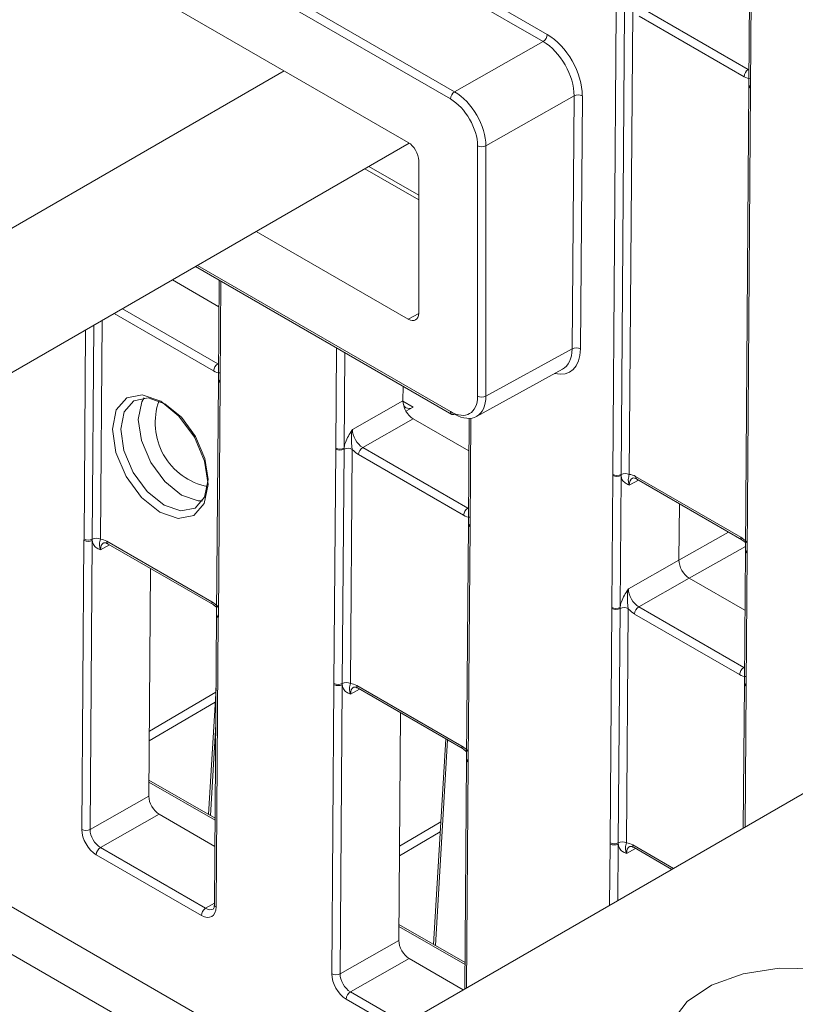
# Model space of a CAD drawing. Header units: millimetres. Extents: x 0 to 2100, y 0 to 1485.
# Tile 82 of 123: x 1378 to 1411, y 936 to 978. Entities that reach past the tile are written whole.
import ezdxf

# ---------------------------------------------------------------- set-up
doc = ezdxf.new("R2010")
doc.units = ezdxf.units.MM
doc.header["$LTSCALE"] = 5

msp = doc.modelspace()

# ---------------------------------------------------------------- linework, layer by layer
at = {"color": 7, "linetype": 'Continuous', "lineweight": 15}
for p, q in [((1394.231, 972.583), (1364.76, 989.596)), ((1399.951, 976.866), (1391.322, 981.848)), ((1391.675, 982.05), (1400.127, 977.171)), ((1408.726, 980.636), (1408.684, 975.042)), ((1408.799, 980.534), (1408.757, 974.94)), ((1387.571, 979.72), (1396.199, 974.738)), ((1396.023, 974.432), (1387.392, 979.414)), ((1402.909, 958.504), (1403.057, 978.181)), ((1403.408, 978.178), (1403.259, 958.5)), ((1403.759, 978.174), (1403.61, 958.497)), ((1404.203, 978.253), (1408.659, 975.68)), ((1408.483, 975.376), (1404.026, 977.949)), ((1396.199, 974.738), (1399.951, 976.866)), ((1388.972, 975.619), (1356.202, 956.701)), ((1408.683, 974.993), (1408.535, 955.315)), ((1408.757, 974.89), (1408.608, 955.213)), ((1408.684, 975.041), (1408.683, 974.992)), ((1408.757, 974.94), (1408.757, 974.89)), ((1401.265, 974.564), (1397.524, 972.441)), ((1401.185, 963.83), (1401.265, 974.564)), ((1401.617, 974.561), (1401.537, 963.828)), ((1394.274, 972.556), (1356.202, 950.577)), ((1397.173, 961.828), (1397.172, 972.442)), ((1397.524, 972.441), (1397.525, 961.827)), ((1394.673, 965.343), (1394.673, 971.818)), ((1392.564, 971.569), (1394.673, 970.351)), ((1387.784, 968.81), (1394.232, 965.088)), ((1385.209, 967.323), (1396.076, 961.05)), ((1386.198, 965.618), (1384.227, 966.756)), ((1386.206, 966.747), (1386.175, 962.555)), ((1397.525, 961.827), (1401.185, 963.83)), ((1397.123, 960.96), (1400.776, 962.96)), ((1386.174, 962.506), (1386.1, 952.566)), ((1386.248, 962.404), (1386.173, 952.464)), ((1386.175, 962.555), (1386.174, 962.506)), ((1386.248, 962.453), (1386.248, 962.404)), ((1394.009, 962.243), (1394.004, 961.626)), ((1391.863, 960.411), (1394.004, 961.626)), ((1394.442, 961.355), (1394.132, 961.186)), ((1394.442, 960.858), (1392.301, 959.644)), ((1396.804, 959.495), (1394.442, 960.858)), ((1396.815, 960.88), (1396.781, 956.432)), ((1391.079, 949.631), (1391.154, 959.571)), ((1391.154, 959.571), (1391.155, 959.621)), ((1391.505, 959.568), (1391.43, 949.628)), ((1391.507, 959.618), (1391.505, 959.568)), ((1391.856, 959.565), (1391.781, 949.625)), ((1396.58, 956.767), (1392.124, 959.339)), ((1392.301, 959.644), (1396.757, 957.071)), ((1402.866, 952.86), (1402.908, 958.454)), ((1402.908, 958.454), (1402.909, 958.504)), ((1403.26, 958.452), (1403.218, 952.857)), ((1403.259, 958.5), (1403.26, 958.452)), ((1403.879, 958.413), (1408.336, 955.841)), ((1403.931, 958.297), (1408.387, 955.724)), ((1405.715, 954.865), (1405.733, 957.257)), ((1396.781, 956.383), (1396.706, 946.443)), ((1396.781, 956.432), (1396.781, 956.383)), ((1396.855, 956.33), (1396.854, 956.281)), ((1396.854, 956.281), (1396.779, 946.341)), ((1380.38, 943.437), (1380.472, 955.705)), ((1380.472, 955.705), (1380.473, 955.754)), ((1380.824, 955.703), (1380.732, 943.434)), ((1380.824, 955.751), (1380.824, 955.703)), ((1381.444, 955.664), (1385.9, 953.091)), ((1381.495, 955.548), (1385.952, 952.975)), ((1408.387, 955.724), (1408.537, 955.608)), ((1408.535, 955.266), (1408.493, 949.671)), ((1408.535, 955.315), (1408.535, 955.266)), ((1408.608, 955.164), (1408.566, 949.569)), ((1408.608, 955.213), (1408.608, 955.164)), ((1403.574, 953.65), (1405.715, 954.865)), ((1383.298, 954.507), (1383.225, 944.848)), ((1393.767, 935.016), (1426.537, 953.933)), ((1406.153, 954.098), (1404.012, 952.883)), ((1408.516, 952.734), (1406.153, 954.098)), ((1385.952, 952.975), (1386.102, 952.859)), ((1386.1, 952.566), (1386.099, 952.517)), ((1402.791, 942.87), (1402.866, 952.811)), ((1402.866, 952.811), (1402.866, 952.86)), ((1403.217, 952.807), (1403.142, 942.867)), ((1403.218, 952.857), (1403.217, 952.807)), ((1403.568, 952.804), (1403.493, 942.864)), ((1408.292, 950.006), (1403.835, 952.578)), ((1404.012, 952.883), (1408.469, 950.31)), ((1386.099, 952.517), (1386.007, 940.248)), ((1386.172, 952.415), (1386.08, 940.146)), ((1386.173, 952.464), (1386.172, 952.415)), ((1391.079, 949.582), (1391.079, 949.631)), ((1391.43, 949.628), (1391.431, 949.579)), ((1408.493, 949.671), (1408.492, 949.622)), ((1386.076, 949.429), (1385.76, 944.068)), ((1390.987, 937.313), (1391.079, 949.582)), ((1391.431, 949.579), (1391.339, 937.311)), ((1392.05, 949.541), (1396.507, 946.968)), ((1392.102, 949.425), (1396.558, 946.852)), ((1408.492, 949.622), (1408.446, 943.49)), ((1408.566, 949.569), (1408.566, 949.52)), ((1393.904, 948.384), (1393.832, 938.725)), ((1395.82, 947.278), (1395.306, 938.557)), ((1396.558, 946.852), (1396.708, 946.736)), ((1396.706, 946.394), (1396.633, 936.67)), ((1396.706, 946.443), (1396.706, 946.394)), ((1396.779, 946.341), (1396.779, 946.292)), ((1386.034, 943.91), (1383.23, 945.529)), ((1380.732, 943.434), (1383.225, 944.848)), ((1383.663, 944.08), (1381.17, 942.666)), ((1383.663, 944.08), (1386.025, 942.717)), ((1381.17, 942.666), (1385.633, 940.09)), ((1402.791, 942.821), (1402.791, 942.87)), ((1403.142, 942.867), (1403.143, 942.819)), ((1403.813, 942.664), (1405.414, 941.74)), ((1385.456, 939.786), (1380.993, 942.362)), ((1396.641, 937.787), (1393.837, 939.406)), ((1391.339, 937.311), (1393.832, 938.725)), ((1394.27, 937.957), (1391.777, 936.543)), ((1394.27, 937.957), (1396.566, 936.632))]:
    msp.add_line(p, q, dxfattribs=at)
at = {"color": 8, "linetype": 'Continuous', "lineweight": 15}
for p, q in [((1408.659, 975.68), (1408.689, 975.698)), ((1394.673, 970.148), (1392.388, 971.467)), ((1385.282, 967.365), (1396.024, 961.164)), ((1386.28, 966.705), (1386.248, 962.453)), ((1382.104, 965.53), (1386.151, 963.194)), ((1385.974, 962.89), (1381.752, 965.327)), ((1394.232, 965.088), (1394.673, 965.329)), ((1380.892, 964.831), (1380.824, 955.751)), ((1381.245, 965.034), (1381.175, 955.748)), ((1380.473, 955.754), (1380.54, 964.627)), ((1391.155, 959.621), (1391.187, 963.872)), ((1391.537, 963.67), (1391.507, 959.618)), ((1386.151, 963.194), (1386.18, 963.211)), ((1394.004, 961.608), (1394.442, 961.355)), ((1396.889, 960.886), (1396.855, 956.33)), ((1403.993, 958.261), (1403.607, 958.05)), ((1396.757, 957.071), (1396.786, 957.088)), ((1405.715, 954.865), (1407.814, 956.055)), ((1381.557, 955.512), (1381.171, 955.301)), ((1408.536, 955.449), (1406.153, 954.098)), ((1357.77, 951.482), (1393.401, 930.913)), ((1393.401, 928.899), (1356.007, 950.486)), ((1408.469, 950.31), (1408.498, 950.327)), ((1383.246, 947.61), (1386.066, 949.267)), ((1392.164, 949.389), (1391.778, 949.178)), ((1408.566, 949.52), (1408.521, 943.533)), ((1386.042, 948.844), (1383.243, 947.2)), ((1386.064, 947.888), (1385.836, 944.024)), ((1395.897, 947.234), (1395.382, 938.513)), ((1396.779, 946.292), (1396.707, 936.713)), ((1386.034, 943.829), (1383.23, 945.448)), ((1393.862, 942.728), (1395.612, 943.757)), ((1395.587, 943.334), (1393.859, 942.318)), ((1402.771, 940.213), (1402.791, 942.821)), ((1403.143, 942.819), (1403.124, 940.418)), ((1403.875, 942.628), (1403.489, 942.417)), ((1403.762, 942.78), (1405.489, 941.783)), ((1385.633, 940.09), (1386.007, 940.31)), ((1396.64, 937.706), (1393.836, 939.325)), ((1391.777, 936.543), (1394.095, 935.205)), ((1393.743, 935.002), (1391.6, 936.239))]:
    msp.add_line(p, q, dxfattribs=at)
at = {"color": 7, "linetype": 'Continuous', "lineweight": 15, "flags": 128}
for points in [[(1383.691, 956.894), (1382.915, 957.522), (1382.259, 958.413), (1381.825, 959.432), (1381.677, 960.423), (1381.838, 961.235), (1382.285, 961.745), (1382.947, 961.875), (1383.726, 961.606), (1384.502, 960.978), (1385.157, 960.087), (1385.592, 959.068), (1385.74, 958.077), (1385.578, 957.265), (1385.132, 956.755), (1384.469, 956.625), (1383.691, 956.894)], [(1383.9, 961.5), (1383.189, 961.746), (1382.584, 961.627), (1382.176, 961.162), (1382.029, 960.42), (1382.164, 959.515), (1382.561, 958.586), (1383.159, 957.772), (1383.867, 957.198), (1384.578, 956.952), (1385.184, 957.071), (1385.591, 957.537), (1385.738, 958.279), (1385.603, 959.183), (1385.207, 960.113), (1384.608, 960.927), (1383.9, 961.5)], [(1414.317, 936.674), (1413.043, 937.217), (1411.548, 937.519), (1409.966, 937.553), (1408.436, 937.316), (1407.095, 936.83), (1406.062, 936.137), (1405.429, 935.299), (1405.252, 934.391), (1405.546, 933.492), (1406.286, 932.684), (1407.406, 932.038), (1408.806, 931.611), (1410.362, 931.441), (1411.936, 931.543), (1413.387, 931.909), (1414.587, 932.505), (1415.43, 933.279), (1415.84, 934.162), (1415.781, 935.075), (1415.258, 935.938), (1414.317, 936.674)]]:
    msp.add_lwpolyline(points, dxfattribs=at)
at = {"color": 8, "linetype": 'Continuous', "lineweight": 15, "flags": 128}
for points in [[(1384.606, 957.625), (1383.9, 958.196), (1383.304, 959.007), (1382.908, 959.934), (1382.774, 960.835), (1382.921, 961.574), (1383.02, 961.751)], [(1385.502, 957.376), (1385.314, 957.38), (1384.606, 957.625)]]:
    msp.add_lwpolyline(points, dxfattribs=at)
at = {"color": 7, "linetype": 'Continuous', "lineweight": 15}
for centre, radius, start, end in [((1399.743, 977.19), 0.385, 302.6294, 357.0819), ((1408.867, 975.356), 0.385, 122.6294, 177.0819), ((1396.406, 974.415), 0.384, 122.6055, 177.3945), ((1401.438, 974.217), 0.388, 62.5755, 116.5648), ((1397.349, 972.784), 0.385, 242.6425, 297.079), ((1401.358, 963.483), 0.388, 62.5755, 116.5648), ((1386.358, 962.87), 0.385, 122.6294, 177.0819), ((1397.35, 962.17), 0.385, 242.6425, 297.079), ((1386.246, 960.689), 2.754, 160.1933, 258.9314), ((1396.128, 961.162), 0.124, 245.3602, 304.6041), ((1391.333, 959.916), 0.388, 242.5867, 296.3594), ((1391.333, 959.965), 0.388, 242.571, 296.5642), ((1391.678, 959.22), 0.388, 62.5867, 116.3594), ((1392.508, 959.32), 0.385, 122.6294, 177.0819), ((1403.087, 958.799), 0.388, 242.571, 296.5642), ((1403.087, 958.848), 0.388, 242.5867, 296.3594), ((1403.432, 958.153), 0.388, 62.5867, 116.3594), ((1396.965, 956.747), 0.385, 122.6294, 177.0819), ((1380.651, 956.049), 0.388, 242.571, 296.5642), ((1380.652, 956.099), 0.388, 242.5867, 296.3594), ((1380.996, 955.403), 0.388, 62.5867, 116.3594), ((1403.045, 953.204), 0.388, 242.571, 296.5642), ((1403.044, 953.155), 0.388, 242.5867, 296.3594), ((1403.389, 952.46), 0.388, 62.5867, 116.3594), ((1404.22, 952.559), 0.385, 122.6294, 177.0819), ((1408.676, 949.986), 0.385, 122.6294, 177.0819), ((1391.258, 949.976), 0.388, 242.5867, 296.3594), ((1391.603, 949.28), 0.388, 62.5867, 116.3594), ((1391.258, 949.926), 0.388, 242.571, 296.5642), ((1380.559, 943.781), 0.388, 242.571, 296.5642), ((1381.378, 942.342), 0.385, 122.6294, 177.0819), ((1402.97, 943.215), 0.388, 242.5867, 296.3594), ((1402.969, 943.165), 0.388, 242.571, 296.5642), ((1403.314, 942.519), 0.388, 62.5867, 116.3594), ((1385.84, 939.766), 0.385, 122.6294, 177.0819), ((1391.165, 937.658), 0.388, 242.571, 296.5642), ((1391.984, 936.219), 0.385, 122.6294, 177.0819)]:
    msp.add_arc(centre, radius, start, end, dxfattribs=at)
at = {"color": 8, "linetype": 'Continuous', "lineweight": 15}
for centre, radius, start, end in [((1408.806, 975.003), 0.123, 184.8665, 246.4025), ((1408.806, 975.052), 0.123, 184.8453, 246.4237), ((1386.294, 962.514), 0.119, 183.8858, 247.3832), ((1386.294, 962.563), 0.119, 183.8618, 247.4071), ((1396.147, 961.151), 0.123, 173.763, 234.9248), ((1404.003, 958.399), 0.124, 173.2493, 234.7704), ((1396.9, 956.44), 0.119, 183.8618, 247.4071), ((1396.9, 956.391), 0.119, 183.8858, 247.3832), ((1381.567, 955.649), 0.124, 173.2493, 234.7704), ((1408.459, 955.826), 0.125, 173.2757, 234.4847), ((1408.658, 955.326), 0.123, 184.8665, 246.4025), ((1408.657, 955.276), 0.123, 184.9027, 246.4183), ((1386.024, 953.077), 0.125, 173.2757, 234.4847), ((1386.219, 952.574), 0.119, 183.8858, 247.3832), ((1386.218, 952.525), 0.119, 183.8618, 247.4071), ((1408.615, 949.682), 0.123, 184.8453, 246.4237), ((1392.17, 949.525), 0.121, 172.2826, 235.737), ((1408.615, 949.633), 0.123, 184.8665, 246.4025), ((1396.626, 946.952), 0.121, 172.2725, 235.8365), ((1396.825, 946.451), 0.119, 183.8858, 247.3832), ((1396.825, 946.402), 0.119, 183.8618, 247.4071), ((1403.885, 942.765), 0.124, 173.2493, 234.7704), ((1386.126, 940.256), 0.119, 183.8618, 247.4071)]:
    msp.add_arc(centre, radius, start, end, dxfattribs=at)
at = {"color": 7, "linetype": 'Continuous', "lineweight": 15}
for centre, major_axis, ratio, start_param, end_param in [((1399.937, 975.328), (-0.925, 1.631), 0.583791, 3.931595, 5.502239), ((1400.114, 975.428), (-1.048, 1.848), 0.582442, 3.931589, 5.502233), ((1408.488, 976.094), (-0.432, 0.761), 0.582353, 2.360715, 2.809077), ((1396.199, 973.207), (-0.936, 1.625), 0.576709, 3.927777, 5.498421), ((1396.023, 973.105), (-0.812, 1.407), 0.577382, 3.927186, 5.49783), ((1394.231, 972.073), (-0.312, 0.541), 0.577382, 3.927034, 5.49783), ((1394.231, 965.598), (-0.312, 0.541), 0.577294, 2.356466, 3.92711), ((1399.857, 964.595), (-0.928, 1.629), 0.582346, 3.131573, 3.930333), ((1385.979, 963.607), (-0.432, 0.761), 0.582353, 2.360715, 2.809077), ((1396.024, 962.491), (-0.812, 1.408), 0.577294, 2.356466, 3.927262), ((1396.201, 962.593), (-0.933, 1.627), 0.577985, 2.358185, 3.928981), ((1394.446, 961.371), (-0.308, 0.544), 0.582442, 0.78992, 2.360641), ((1394.45, 961.87), (0.317, 0.539), 0.582442, 2.351788, 3.913858), ((1392.306, 960.157), (-0.308, 0.544), 0.58649, 0.789937, 2.360657), ((1392.129, 960.057), (-0.432, 0.761), 0.582442, 1.912279, 2.360641), ((1403.874, 957.696), (-0.432, 0.761), 0.582353, 5.502308, 5.950669), ((1396.586, 957.484), (-0.432, 0.761), 0.582353, 2.360715, 2.809077), ((1381.438, 954.946), (-0.432, 0.761), 0.582353, 5.502308, 5.950669), ((1408.33, 955.123), (-0.432, 0.761), 0.582442, 5.053872, 5.502233), ((1406.157, 954.61), (-0.308, 0.544), 0.582442, 0.78992, 2.360641), ((1404.018, 953.396), (-0.308, 0.544), 0.58649, 0.789937, 2.360657), ((1385.895, 952.374), (-0.432, 0.761), 0.582442, 5.053872, 5.502233), ((1403.841, 953.296), (-0.432, 0.761), 0.582442, 1.912279, 2.360641), ((1408.297, 950.723), (-0.432, 0.761), 0.582353, 2.360715, 2.809077), ((1392.045, 948.823), (-0.432, 0.761), 0.582353, 5.502308, 5.950669), ((1396.501, 946.251), (-0.432, 0.761), 0.582442, 5.053872, 5.502233), ((1383.667, 944.593), (-0.308, 0.544), 0.582442, 0.78992, 2.360641), ((1380.999, 943.079), (-0.432, 0.761), 0.582442, 0.78992, 2.360641), ((1381.176, 943.18), (-0.308, 0.544), 0.58649, 0.789937, 2.360657), ((1403.756, 942.062), (-0.432, 0.761), 0.582353, 5.502308, 5.950669), ((1385.461, 940.503), (-0.432, 0.761), 0.582353, 2.360715, 3.931436), ((1394.274, 938.47), (-0.308, 0.544), 0.582442, 0.78992, 2.360641), ((1391.605, 936.956), (-0.432, 0.761), 0.582442, 0.78992, 2.360641), ((1391.782, 937.057), (-0.308, 0.544), 0.58649, 0.789937, 2.360657)]:
    msp.add_ellipse(centre, major_axis=major_axis, ratio=ratio, start_param=start_param, end_param=end_param, dxfattribs=at)
at = {"color": 8, "linetype": 'Continuous', "lineweight": 15}
for centre, major_axis, ratio, start_param, end_param in [((1400.034, 964.695), (-1.048, 1.849), 0.582353, 2.645888, 3.931512), ((1404.051, 957.796), (-0.312, 0.542), 0.582321, 6.272393, 7.069493), ((1381.615, 955.047), (-0.312, 0.542), 0.582321, 6.272393, 7.069493), ((1392.222, 948.924), (-0.312, 0.542), 0.582321, 6.272393, 7.069493), ((1403.933, 942.163), (-0.312, 0.542), 0.582321, 6.272393, 7.069493), ((1385.638, 940.604), (-0.305, 0.546), 0.582285, 2.36425, 3.154505)]:
    msp.add_ellipse(centre, major_axis=major_axis, ratio=ratio, start_param=start_param, end_param=end_param, dxfattribs=at)
at = {"color": 7, "linetype": 'Continuous', "lineweight": 15}
for points, knots in [([(1391.507, 959.618), (1391.516, 959.676), (1391.539, 959.823), (1391.648, 960.067), (1391.769, 960.266), (1391.842, 960.379), (1391.862, 960.41), (1391.863, 960.411)], [0, 0, 0, 0, 0.217183, 0.553026, 0.876986, 0.994449, 1, 1, 1, 1]), ([(1391.856, 959.565), (1391.847, 959.62), (1391.823, 959.758), (1391.814, 960.007), (1391.824, 960.235), (1391.852, 960.371), (1391.862, 960.41), (1391.863, 960.411)], [0, 0, 0, 0, 0.200769, 0.498761, 0.853829, 0.993399, 1, 1, 1, 1]), ([(1403.607, 958.05), (1403.606, 958.051), (1403.586, 958.059), (1403.515, 958.091), (1403.396, 958.157), (1403.29, 958.281), (1403.268, 958.404), (1403.26, 958.452)], [0, 0, 0, 0, 0.005551, 0.123014, 0.446974, 0.782817, 1, 1, 1, 1]), ([(1403.607, 958.05), (1403.607, 958.051), (1403.597, 958.079), (1403.571, 958.169), (1403.564, 958.285), (1403.575, 958.379), (1403.6, 958.463), (1403.61, 958.497)], [0, 0, 0, 0, 0.006601, 0.146171, 0.501239, 0.799231, 1, 1, 1, 1]), ([(1403.744, 958.337), (1403.747, 958.34), (1403.758, 958.349), (1403.81, 958.354), (1403.894, 958.314), (1403.931, 958.297)], [0, 0, 0, 0, 0.2024162, 0.6503478, 1, 1, 1, 1]), ([(1381.171, 955.301), (1381.171, 955.301), (1381.151, 955.31), (1381.079, 955.342), (1380.96, 955.408), (1380.854, 955.532), (1380.833, 955.654), (1380.824, 955.703)], [0, 0, 0, 0, 0.005551, 0.123014, 0.446974, 0.782817, 1, 1, 1, 1]), ([(1381.171, 955.301), (1381.171, 955.302), (1381.161, 955.329), (1381.135, 955.419), (1381.128, 955.536), (1381.14, 955.629), (1381.165, 955.714), (1381.175, 955.748)], [0, 0, 0, 0, 0.006601, 0.146171, 0.501239, 0.799231, 1, 1, 1, 1]), ([(1381.308, 955.588), (1381.311, 955.591), (1381.322, 955.599), (1381.374, 955.605), (1381.458, 955.565), (1381.495, 955.548)], [0, 0, 0, 0, 0.202416, 0.650348, 1, 1, 1, 1]), ([(1403.218, 952.857), (1403.227, 952.915), (1403.25, 953.062), (1403.359, 953.306), (1403.48, 953.506), (1403.553, 953.618), (1403.573, 953.649), (1403.574, 953.65)], [0, 0, 0, 0, 0.217183, 0.553026, 0.876986, 0.994449, 1, 1, 1, 1]), ([(1403.574, 953.65), (1403.574, 953.649), (1403.563, 953.61), (1403.535, 953.475), (1403.526, 953.246), (1403.535, 952.997), (1403.558, 952.86), (1403.568, 952.804)], [0, 0, 0, 0, 0.006601, 0.146171, 0.501239, 0.799231, 1, 1, 1, 1]), ([(1391.778, 949.178), (1391.777, 949.178), (1391.757, 949.187), (1391.686, 949.219), (1391.567, 949.285), (1391.46, 949.409), (1391.439, 949.531), (1391.431, 949.579)], [0, 0, 0, 0, 0.005551, 0.123014, 0.446974, 0.782817, 1, 1, 1, 1]), ([(1391.781, 949.625), (1391.771, 949.591), (1391.746, 949.506), (1391.734, 949.413), (1391.742, 949.296), (1391.768, 949.206), (1391.778, 949.179), (1391.778, 949.178)], [0, 0, 0, 0, 0.200769, 0.498761, 0.853829, 0.993399, 1, 1, 1, 1]), ([(1391.915, 949.465), (1391.918, 949.468), (1391.929, 949.476), (1391.981, 949.482), (1392.065, 949.442), (1392.102, 949.425)], [0, 0, 0, 0, 0.202416, 0.650348, 1, 1, 1, 1]), ([(1403.489, 942.417), (1403.489, 942.417), (1403.469, 942.426), (1403.397, 942.458), (1403.278, 942.524), (1403.172, 942.648), (1403.151, 942.771), (1403.143, 942.819)], [0, 0, 0, 0, 0.005551, 0.123014, 0.446974, 0.782817, 1, 1, 1, 1]), ([(1403.489, 942.417), (1403.489, 942.418), (1403.479, 942.446), (1403.453, 942.535), (1403.446, 942.652), (1403.458, 942.745), (1403.483, 942.83), (1403.493, 942.864)], [0, 0, 0, 0, 0.006601, 0.146171, 0.501239, 0.799231, 1, 1, 1, 1]), ([(1403.626, 942.704), (1403.629, 942.707), (1403.64, 942.716), (1403.692, 942.721), (1403.776, 942.681), (1403.813, 942.664)], [0, 0, 0, 0, 0.2024162, 0.6503478, 1, 1, 1, 1]), ([(1386.007, 940.248), (1386.003, 940.204), (1385.994, 940.114), (1385.962, 940.069), (1385.95, 940.065), (1385.946, 940.063)], [0, 0, 0, 0, 0.373246, 0.7637259, 1, 1, 1, 1])]:
    msp.add_open_spline(points, degree=3, knots=knots, dxfattribs=at)

doc.saveas('drawing.dxf')
